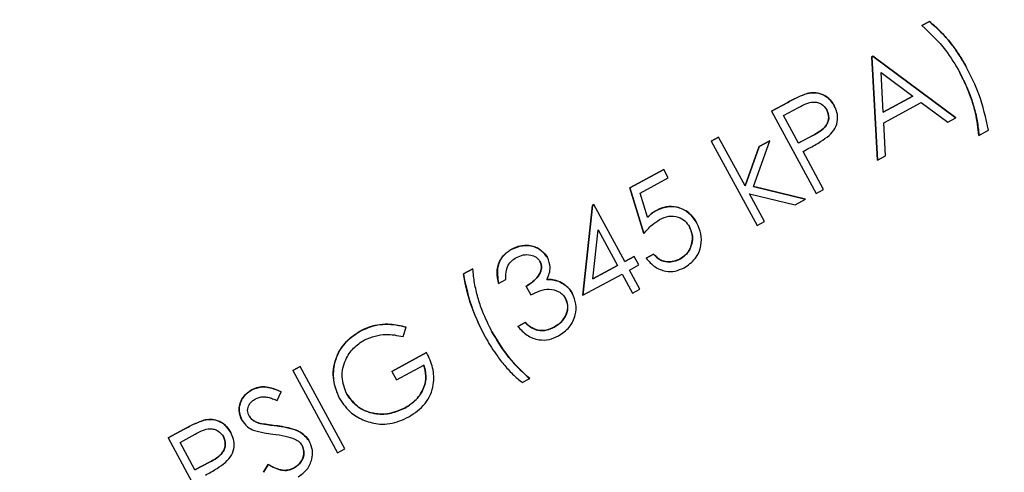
# Model space of a CAD drawing. Header units: inches. Extents: x 0.6 to 33.8, y 0 to 21.7.
# Tile 70 of 210: x 12.8075 to 12.9781, y 15.6927 to 15.7713. Entities that reach past the tile are written whole.
import ezdxf

# ---------------------------------------------------------------- set-up
doc = ezdxf.new("R2010")
doc.units = ezdxf.units.IN
doc.header["$MEASUREMENT"] = 0
doc.layers.add('FORMAT', color=7, linetype='Continuous')
doc.styles.add('SLDTEXTSTYLE3', font='TXT', dxfattribs={"width": 0.75})
doc.dimstyles.new('SLDDIMSTYLE0', dxfattribs={"dimtxt": 0.125, "dimasz": 0.13, "dimexe": 0, "dimexo": 0.0625, "dimgap": 0.03125, "dimtad": 0, "dimtih": 1, "dimtoh": 1, "dimdec": 1, "dimlfac": 4, "dimrnd": 1e-09, "dimzin": 12, "dimdsep": 46, "dimtxsty": 'SLDTEXTSTYLE3', "dimsah": 1, "dimcen": 0.09, "dimadec": 0, "dimazin": 3, "dimtfac": 1, "dimtdec": 1, "dimtofl": 0, "dimtmove": 0, "dimatfit": 3, "dimfxl": 1, "dimfrac": 2, "dimtolj": 1, "dimtzin": 12, "dimarcsym": 0})

# ---------------------------------------------------------------- blocks, each defined once
blk = doc.blocks.new('_D_1')
at = {"layer": 'FORMAT'}
for p, q in [((6.14175, 17.34011), (2.54818, 17.34011)), ((2.67318, 17.34011), (2.67318, 11.07473)), ((2.48846, 11.04934), (2.45037, 11.04934)), ((2.45037, 11.04934), (2.45037, 10.85091)), ((2.8579, 11.04934), (2.89599, 11.04934)), ((2.89599, 11.04934), (2.89599, 10.85091)), ((2.45037, 10.85091), (2.48846, 10.85091)), ((2.89599, 10.85091), (2.8579, 10.85091)), ((2.67318, 4.39851), (2.67318, 10.66388)), ((13.15451, 4.39851), (2.54818, 4.39851))]:
    blk.add_line(p, q, dxfattribs=at)
for points in [[(2.67318, 17.34011), (2.65318, 17.21011), (2.69318, 17.21011)], [(2.67318, 4.39851), (2.69318, 4.52851), (2.65318, 4.52851)]]:
    blk.add_solid(points, dxfattribs=at)
at = {"layer": 'FORMAT', "char_height": 0.125, "attachment_point": 1, "style": 'SLDTEXTSTYLE3'}
for s, insert in [('1315', (2.48846, 11.01204)), ('51.8', (2.51155, 10.82502))]:
    blk.add_mtext(s, dxfattribs=dict(at, insert=insert))

msp = doc.modelspace()

# ---------------------------------------------------------------- linework, layer by layer
at = {"color": 7, "linetype": 'Continuous'}
for p, q in [((12.96387, 15.77025), (12.96515, 15.77095)), ((12.96516, 15.77095), (12.96387, 15.77025)), ((12.96387, 15.77025), (12.96387, 15.77025)), ((12.96516, 15.77095), (12.96515, 15.77095)), ((12.9552, 15.76484), (12.95538, 15.76494)), ((12.95538, 15.76494), (12.9552, 15.76484)), ((12.95616, 15.74688), (12.9552, 15.76484)), ((12.9552, 15.76484), (12.95617, 15.74688)), ((12.9552, 15.76484), (12.9552, 15.76484)), ((12.95538, 15.76494), (12.96972, 15.75423)), ((12.96972, 15.75423), (12.95538, 15.76494)), ((12.95538, 15.76494), (12.95538, 15.76494)), ((12.97161, 15.76298), (12.97161, 15.76298)), ((12.95716, 15.75523), (12.95678, 15.76209)), ((12.95678, 15.76209), (12.96226, 15.758)), ((12.94397, 15.75847), (12.94397, 15.75848)), ((12.95716, 15.75524), (12.96226, 15.75801)), ((12.96226, 15.758), (12.95716, 15.75523)), ((12.9378, 15.75541), (12.9406, 15.75693)), ((12.9406, 15.75692), (12.9378, 15.7554)), ((12.93988, 15.75463), (12.94249, 15.75605)), ((12.9406, 15.75692), (12.9406, 15.75693)), ((12.94867, 15.75634), (12.94867, 15.75634)), ((12.95725, 15.75339), (12.96373, 15.7569)), ((12.96373, 15.7569), (12.96832, 15.75347)), ((12.9378, 15.7554), (12.9378, 15.75541)), ((12.9378, 15.7554), (12.94554, 15.74112)), ((12.94246, 15.74987), (12.93988, 15.75463)), ((12.96832, 15.75347), (12.96972, 15.75423)), ((12.96972, 15.75423), (12.96972, 15.75423)), ((12.95756, 15.74764), (12.95725, 15.75339)), ((12.92734, 15.75021), (12.92862, 15.75091)), ((12.92863, 15.7509), (12.92734, 15.75021)), ((12.92863, 15.7509), (12.92862, 15.75091)), ((12.93322, 15.74243), (12.92863, 15.7509)), ((12.94245, 15.74988), (12.94497, 15.7512)), ((12.94497, 15.7512), (12.94246, 15.74987)), ((12.94497, 15.7512), (12.94497, 15.7512)), ((12.97373, 15.75119), (12.97538, 15.75208)), ((12.97373, 15.75119), (12.97373, 15.75119)), ((12.92734, 15.75021), (12.92734, 15.75021)), ((12.92734, 15.75021), (12.93529, 15.73556)), ((12.93322, 15.74244), (12.93566, 15.74927)), ((12.93566, 15.74927), (12.93322, 15.74243)), ((12.93467, 15.74233), (12.9375, 15.75027)), ((12.93566, 15.74927), (12.9375, 15.75027)), ((12.9375, 15.75027), (12.93566, 15.74927)), ((12.93566, 15.74927), (12.93566, 15.74927)), ((12.9375, 15.75027), (12.9375, 15.75027)), ((12.94325, 15.74841), (12.94427, 15.74896)), ((12.94682, 15.74181), (12.94325, 15.74841)), ((12.95617, 15.74688), (12.95756, 15.74764)), ((12.95617, 15.74688), (12.95616, 15.74688)), ((12.91326, 15.7421), (12.91912, 15.74528)), ((12.91912, 15.74527), (12.91326, 15.7421)), ((12.91912, 15.74527), (12.91912, 15.74528)), ((12.91991, 15.74381), (12.91912, 15.74527)), ((12.91505, 15.74118), (12.91991, 15.74381)), ((12.93467, 15.74234), (12.94371, 15.74013)), ((12.94371, 15.74013), (12.93467, 15.74233)), ((12.91566, 15.73417), (12.91326, 15.7421)), ((12.91326, 15.7421), (12.91566, 15.73416)), ((12.91326, 15.7421), (12.91326, 15.7421)), ((12.91632, 15.737), (12.91505, 15.74118)), ((12.93396, 15.74106), (12.94187, 15.73913)), ((12.93657, 15.73625), (12.93396, 15.74106)), ((12.94554, 15.74112), (12.94682, 15.74181)), ((12.90511, 15.72347), (12.90675, 15.73905)), ((12.90675, 15.73905), (12.90511, 15.72346)), ((12.90675, 15.73905), (12.90701, 15.73919)), ((12.90701, 15.73919), (12.90675, 15.73905)), ((12.90675, 15.73905), (12.90675, 15.73905)), ((12.90701, 15.73919), (12.90701, 15.73919)), ((12.91238, 15.7293), (12.90701, 15.73919)), ((12.94187, 15.73913), (12.94371, 15.74013)), ((12.94371, 15.74013), (12.94371, 15.74013)), ((12.91785, 15.73819), (12.91785, 15.73819)), ((12.92488, 15.73596), (12.92488, 15.73596)), ((12.93529, 15.73556), (12.93657, 15.73625)), ((12.90684, 15.72629), (12.90773, 15.73481)), ((12.90773, 15.73481), (12.91109, 15.7286)), ((12.91566, 15.73416), (12.91566, 15.73417)), ((12.89277, 15.73146), (12.89277, 15.73147)), ((12.91608, 15.72989), (12.91737, 15.73059)), ((12.91737, 15.73058), (12.91609, 15.72989)), ((12.91737, 15.73058), (12.91737, 15.73059)), ((12.89895, 15.73001), (12.89895, 15.73002)), ((12.90684, 15.7263), (12.91109, 15.72861)), ((12.91109, 15.7286), (12.90684, 15.72629)), ((12.91237, 15.7293), (12.91402, 15.7302)), ((12.91402, 15.73019), (12.91238, 15.7293)), ((12.91317, 15.72783), (12.91482, 15.72873)), ((12.91402, 15.73019), (12.91402, 15.7302)), ((12.91482, 15.72873), (12.91402, 15.73019)), ((12.91609, 15.72989), (12.91608, 15.72989)), ((12.92191, 15.72973), (12.92191, 15.72973)), ((12.88439, 15.72716), (12.88603, 15.72805)), ((12.88604, 15.72805), (12.88439, 15.72716)), ((12.88439, 15.72716), (12.88439, 15.72716)), ((12.88604, 15.72805), (12.88603, 15.72805)), ((12.90511, 15.72346), (12.91189, 15.72714)), ((12.91189, 15.72714), (12.91368, 15.72384)), ((12.91496, 15.72454), (12.91317, 15.72783)), ((12.8905, 15.7255), (12.89178, 15.72619)), ((12.8905, 15.7255), (12.8905, 15.7255)), ((12.90109, 15.72579), (12.90109, 15.7258)), ((12.89527, 15.725), (12.89527, 15.72501)), ((12.89527, 15.725), (12.89607, 15.72354)), ((12.90332, 15.72372), (12.90331, 15.72372)), ((12.90511, 15.72346), (12.90511, 15.72347)), ((12.91368, 15.72384), (12.91496, 15.72454)), ((12.89382, 15.71806), (12.8951, 15.71876)), ((12.89511, 15.71875), (12.89382, 15.71806)), ((12.89511, 15.71875), (12.8951, 15.71876)), ((12.86653, 15.71724), (12.86653, 15.71724)), ((12.87394, 15.71628), (12.87447, 15.71791)), ((12.87447, 15.71791), (12.87447, 15.71792)), ((12.89382, 15.71806), (12.89382, 15.71806)), ((12.8973, 15.71738), (12.89729, 15.71739)), ((12.9001, 15.71791), (12.9001, 15.71791)), ((12.88817, 15.71625), (12.88816, 15.71626)), ((12.87199, 15.71025), (12.87803, 15.71353)), ((12.87803, 15.71352), (12.87199, 15.71025)), ((12.87803, 15.71352), (12.87803, 15.71353)), ((12.85483, 15.71043), (12.85611, 15.71112)), ((12.85611, 15.71112), (12.85483, 15.71042)), ((12.85483, 15.71042), (12.85483, 15.71043)), ((12.85483, 15.71042), (12.86258, 15.69614)), ((12.85611, 15.71112), (12.85611, 15.71112)), ((12.86386, 15.69683), (12.85611, 15.71112)), ((12.87199, 15.71025), (12.87279, 15.70878)), ((12.87199, 15.71025), (12.87199, 15.71025)), ((12.87279, 15.70878), (12.87755, 15.71136)), ((12.89461, 15.7083), (12.8959, 15.70899)), ((12.8959, 15.70899), (12.89589, 15.70899)), ((12.84771, 15.70704), (12.84771, 15.70704)), ((12.85215, 15.70518), (12.85283, 15.70668)), ((12.85283, 15.70668), (12.85283, 15.70669)), ((12.86291, 15.70557), (12.86291, 15.70557)), ((12.87425, 15.70389), (12.87424, 15.70389)), ((12.83939, 15.70177), (12.83939, 15.70178)), ((12.846, 15.7018), (12.846, 15.7018)), ((12.83322, 15.69871), (12.83602, 15.70023)), ((12.83602, 15.70022), (12.83322, 15.69871)), ((12.83602, 15.70022), (12.83602, 15.70023)), ((12.84409, 15.69964), (12.84409, 15.69964)), ((12.84919, 15.70122), (12.84919, 15.70122)), ((12.85188, 15.70083), (12.85188, 15.70084)), ((12.83322, 15.69871), (12.83322, 15.69871)), ((12.83322, 15.69871), (12.84097, 15.68442)), ((12.8353, 15.69794), (12.83791, 15.69935)), ((12.83788, 15.69317), (12.8353, 15.69794)), ((12.85775, 15.69805), (12.85775, 15.69805)), ((12.86258, 15.69614), (12.86386, 15.69683)), ((12.8404, 15.6945), (12.83788, 15.69317)), ((12.83788, 15.69318), (12.8404, 15.6945)), ((12.8404, 15.6945), (12.8404, 15.6945)), ((12.84973, 15.69274), (12.85054, 15.69412)), ((12.85054, 15.69412), (12.84973, 15.69274)), ((12.84973, 15.69274), (12.84973, 15.69274)), ((12.85054, 15.69412), (12.85054, 15.69412)), ((12.85497, 15.69344), (12.85497, 15.69344))]:
    msp.add_line(p, q, dxfattribs=at)
for points, knots in [([(12.96387, 15.77025), (12.96531, 15.7689), (12.96787, 15.76648), (12.96964, 15.76345), (12.97042, 15.76211)], [0, 0, 0, 0, 0.559594, 1, 1, 1, 1]), ([(12.96515, 15.77095), (12.96604, 15.77018), (12.96749, 15.76891), (12.96917, 15.76681), (12.97049, 15.76495), (12.97123, 15.76364), (12.97161, 15.76298)], [0, 0, 0, 0, 0.339732, 0.559813, 0.779905, 1, 1, 1, 1]), ([(12.97161, 15.76298), (12.97102, 15.76399), (12.97005, 15.76566), (12.9684, 15.76778), (12.9669, 15.76949), (12.96574, 15.77046), (12.96516, 15.77095)], [0, 0, 0, 0, 0.339986, 0.560031, 0.780045, 1, 1, 1, 1]), ([(12.97538, 15.75208), (12.97493, 15.75421), (12.97412, 15.758), (12.97238, 15.76145), (12.97161, 15.76298)], [0, 0, 0, 0, 0.559732, 1, 1, 1, 1]), ([(12.97373, 15.75119), (12.97358, 15.75249), (12.97334, 15.75463), (12.97247, 15.75749), (12.97157, 15.75986), (12.9708, 15.76136), (12.97042, 15.76211)], [0, 0, 0, 0, 0.339728, 0.559816, 0.779912, 1, 1, 1, 1]), ([(12.97042, 15.76211), (12.971, 15.76094), (12.97196, 15.75902), (12.97288, 15.75617), (12.9735, 15.75371), (12.97366, 15.75203), (12.97373, 15.75119)], [0, 0, 0, 0, 0.339966, 0.560012, 0.780038, 1, 1, 1, 1]), ([(12.9406, 15.75693), (12.94121, 15.75726), (12.9423, 15.75785), (12.94346, 15.75829), (12.94397, 15.75848)], [0, 0, 0, 0, 0.5603137, 1, 1, 1, 1]), ([(12.94397, 15.75847), (12.94332, 15.75822), (12.94217, 15.75777), (12.94108, 15.75718), (12.9406, 15.75692)], [0, 0, 0, 0, 0.5596306, 1, 1, 1, 1]), ([(12.94397, 15.75848), (12.94449, 15.75855), (12.94553, 15.75871), (12.94695, 15.75823), (12.94801, 15.75739), (12.94845, 15.75669), (12.94867, 15.75634)], [0, 0, 0, 0, 0.279705, 0.559381, 0.779509, 1, 1, 1, 1]), ([(12.94867, 15.75634), (12.94838, 15.75678), (12.94782, 15.75767), (12.94652, 15.75841), (12.94519, 15.75869), (12.94438, 15.75854), (12.94397, 15.75847)], [0, 0, 0, 0, 0.280105, 0.559481, 0.77969, 1, 1, 1, 1]), ([(12.94249, 15.75605), (12.94333, 15.75652), (12.94439, 15.75711), (12.94579, 15.75693), (12.94667, 15.75658), (12.9471, 15.75601), (12.94739, 15.75564)], [0, 0, 0, 0, 0.499617, 0.625271, 0.751031, 1, 1, 1, 1]), ([(12.94778, 15.75117), (12.94815, 15.75156), (12.94889, 15.75234), (12.94932, 15.75381), (12.94921, 15.7552), (12.94885, 15.75596), (12.94867, 15.75634)], [0, 0, 0, 0, 0.280067, 0.559409, 0.7795, 1, 1, 1, 1]), ([(12.94739, 15.75564), (12.94755, 15.75518), (12.9478, 15.75449), (12.94761, 15.75354), (12.94694, 15.75225), (12.94585, 15.75167), (12.94497, 15.7512)], [0, 0, 0, 0, 0.248917, 0.37465, 0.500279, 1, 1, 1, 1]), ([(12.94497, 15.7512), (12.94584, 15.75167), (12.94694, 15.75226), (12.9476, 15.75354), (12.9478, 15.7545), (12.94755, 15.75518), (12.94739, 15.75564)], [0, 0, 0, 0, 0.499721, 0.62535, 0.751083, 1, 1, 1, 1]), ([(12.94427, 15.74896), (12.94496, 15.74933), (12.94618, 15.74999), (12.94729, 15.75081), (12.94778, 15.75117)], [0, 0, 0, 0, 0.560254, 1, 1, 1, 1]), ([(12.91785, 15.73819), (12.91857, 15.73849), (12.92002, 15.73909), (12.92222, 15.73862), (12.9239, 15.73751), (12.92455, 15.73648), (12.92488, 15.73596)], [0, 0, 0, 0, 0.279688, 0.559025, 0.779292, 1, 1, 1, 1]), ([(12.92488, 15.73596), (12.92445, 15.73661), (12.92359, 15.7379), (12.92155, 15.73884), (12.91953, 15.73893), (12.91841, 15.73844), (12.91785, 15.73819)], [0, 0, 0, 0, 0.280059, 0.559479, 0.77955, 1, 1, 1, 1]), ([(12.91632, 15.73701), (12.91658, 15.73726), (12.91705, 15.73771), (12.91761, 15.73805), (12.91785, 15.73819)], [0, 0, 0, 0, 0.560064, 1, 1, 1, 1]), ([(12.91785, 15.73819), (12.91754, 15.738), (12.91699, 15.73765), (12.91653, 15.7372), (12.91632, 15.737)], [0, 0, 0, 0, 0.559748, 1, 1, 1, 1]), ([(12.91841, 15.7366), (12.91893, 15.73683), (12.91995, 15.7373), (12.92156, 15.73715), (12.92285, 15.73643), (12.92333, 15.73569), (12.92357, 15.73532)], [0, 0, 0, 0, 0.280472, 0.559738, 0.77964, 1, 1, 1, 1]), ([(12.91566, 15.73416), (12.91612, 15.73469), (12.91693, 15.73562), (12.91796, 15.7363), (12.91841, 15.7366)], [0, 0, 0, 0, 0.56027, 1, 1, 1, 1]), ([(12.92263, 15.72822), (12.92333, 15.7287), (12.92475, 15.72965), (12.92568, 15.73192), (12.92568, 15.73413), (12.92515, 15.73535), (12.92488, 15.73596)], [0, 0, 0, 0, 0.279899, 0.5589319, 0.7794152, 1, 1, 1, 1]), ([(12.92191, 15.72973), (12.92241, 15.73008), (12.92341, 15.73079), (12.92407, 15.73241), (12.92415, 15.734), (12.92376, 15.73488), (12.92357, 15.73532)], [0, 0, 0, 0, 0.279617, 0.559357, 0.779559, 1, 1, 1, 1]), ([(12.92357, 15.73532), (12.9238, 15.73475), (12.92427, 15.73361), (12.92391, 15.73189), (12.92311, 15.73052), (12.92231, 15.72999), (12.92191, 15.72973)], [0, 0, 0, 0, 0.279617, 0.559218, 0.779559, 1, 1, 1, 1]), ([(12.89277, 15.73147), (12.89338, 15.73172), (12.8946, 15.73222), (12.89648, 15.73205), (12.89804, 15.73128), (12.89865, 15.73044), (12.89895, 15.73002)], [0, 0, 0, 0, 0.280085, 0.559868, 0.780099, 1, 1, 1, 1]), ([(12.89895, 15.73001), (12.89855, 15.73054), (12.89773, 15.73159), (12.8959, 15.73216), (12.8942, 15.73209), (12.89324, 15.73167), (12.89277, 15.73146)], [0, 0, 0, 0, 0.278996, 0.558527, 0.779259, 1, 1, 1, 1]), ([(12.89277, 15.73146), (12.89223, 15.7311), (12.89116, 15.73036), (12.89007, 15.72819), (12.89034, 15.72652), (12.8905, 15.7255)], [0, 0, 0, 0, 0.280708, 0.56124, 1, 1, 1, 1]), ([(12.8905, 15.7255), (12.89037, 15.72614), (12.8901, 15.72741), (12.89053, 15.72922), (12.89148, 15.73063), (12.89234, 15.73119), (12.89277, 15.73147)], [0, 0, 0, 0, 0.280288, 0.55968, 0.779747, 1, 1, 1, 1]), ([(12.89358, 15.73001), (12.89397, 15.73019), (12.89476, 15.73055), (12.89598, 15.73052), (12.89706, 15.73015), (12.89747, 15.7296), (12.89767, 15.72933)], [0, 0, 0, 0, 0.280761, 0.560644, 0.780675, 1, 1, 1, 1]), ([(12.91737, 15.73059), (12.91769, 15.73024), (12.91835, 15.72956), (12.91967, 15.72921), (12.92089, 15.72929), (12.92157, 15.72958), (12.92191, 15.72973)], [0, 0, 0, 0, 0.28005, 0.559166, 0.779583, 1, 1, 1, 1]), ([(12.92191, 15.72973), (12.92147, 15.72955), (12.9206, 15.72919), (12.91925, 15.72926), (12.91813, 15.72977), (12.91762, 15.73031), (12.91737, 15.73058)], [0, 0, 0, 0, 0.279857, 0.559683, 0.779485, 1, 1, 1, 1]), ([(12.89178, 15.72619), (12.89176, 15.72661), (12.89172, 15.72745), (12.89205, 15.72861), (12.89274, 15.72948), (12.8933, 15.72983), (12.89358, 15.73001)], [0, 0, 0, 0, 0.280397, 0.559599, 0.779688, 1, 1, 1, 1]), ([(12.89527, 15.72501), (12.89604, 15.72552), (12.89719, 15.72629), (12.89792, 15.72777), (12.89794, 15.7287), (12.89776, 15.72912), (12.89767, 15.72933)], [0, 0, 0, 0, 0.4994185, 0.749016, 0.8745437, 1, 1, 1, 1]), ([(12.89767, 15.72933), (12.89776, 15.72911), (12.89794, 15.72869), (12.89792, 15.72776), (12.89719, 15.72628), (12.89604, 15.72551), (12.89527, 15.725)], [0, 0, 0, 0, 0.125456, 0.250984, 0.500582, 1, 1, 1, 1]), ([(12.89888, 15.72617), (12.89917, 15.72689), (12.8997, 15.72818), (12.89918, 15.72945), (12.89895, 15.73001)], [0, 0, 0, 0, 0.559212, 1, 1, 1, 1]), ([(12.91609, 15.72989), (12.91654, 15.72936), (12.91746, 15.72831), (12.91931, 15.72758), (12.92113, 15.72755), (12.92213, 15.728), (12.92263, 15.72822)], [0, 0, 0, 0, 0.280034, 0.559638, 0.779711, 1, 1, 1, 1]), ([(12.88816, 15.71626), (12.8872, 15.71821), (12.88548, 15.72169), (12.88472, 15.72549), (12.88439, 15.72716)], [0, 0, 0, 0, 0.55999, 1, 1, 1, 1]), ([(12.88439, 15.72716), (12.88484, 15.72503), (12.88565, 15.72124), (12.8874, 15.71778), (12.88817, 15.71625)], [0, 0, 0, 0, 0.55972, 1, 1, 1, 1]), ([(12.88935, 15.71713), (12.88877, 15.7183), (12.88781, 15.72022), (12.88689, 15.72307), (12.88628, 15.72553), (12.88612, 15.72721), (12.88604, 15.72805)], [0, 0, 0, 0, 0.339959, 0.560016, 0.780042, 1, 1, 1, 1]), ([(12.89888, 15.72618), (12.8993, 15.72618), (12.90007, 15.72619), (12.90077, 15.72592), (12.90109, 15.7258)], [0, 0, 0, 0, 0.5597945, 1, 1, 1, 1]), ([(12.90109, 15.72579), (12.90069, 15.72594), (12.89997, 15.72621), (12.89921, 15.72618), (12.89888, 15.72617)], [0, 0, 0, 0, 0.5596653, 1, 1, 1, 1]), ([(12.90109, 15.7258), (12.9016, 15.72551), (12.90251, 15.72499), (12.90307, 15.72411), (12.90331, 15.72372)], [0, 0, 0, 0, 0.559419, 1, 1, 1, 1]), ([(12.90332, 15.72372), (12.90299, 15.72421), (12.90241, 15.72508), (12.90149, 15.72557), (12.90109, 15.72579)], [0, 0, 0, 0, 0.55947, 1, 1, 1, 1]), ([(12.89607, 15.72354), (12.89712, 15.72403), (12.8987, 15.72478), (12.9007, 15.72427), (12.90163, 15.72361), (12.90194, 15.72314), (12.9021, 15.7229)], [0, 0, 0, 0, 0.499395, 0.748809, 0.874413, 1, 1, 1, 1]), ([(12.90087, 15.71643), (12.90154, 15.71688), (12.90288, 15.71778), (12.90388, 15.71986), (12.90402, 15.72196), (12.90355, 15.72313), (12.90332, 15.72372)], [0, 0, 0, 0, 0.280053, 0.559479, 0.779853, 1, 1, 1, 1]), ([(12.9001, 15.71791), (12.90058, 15.71821), (12.90153, 15.71881), (12.90233, 15.7202), (12.90259, 15.72166), (12.90226, 15.72249), (12.9021, 15.7229)], [0, 0, 0, 0, 0.280599, 0.560151, 0.780303, 1, 1, 1, 1]), ([(12.9021, 15.7229), (12.90229, 15.72236), (12.90265, 15.72129), (12.90213, 15.71974), (12.90123, 15.7186), (12.90048, 15.71814), (12.9001, 15.71791)], [0, 0, 0, 0, 0.278435, 0.558305, 0.778901, 1, 1, 1, 1]), ([(12.87447, 15.71791), (12.87356, 15.71813), (12.87207, 15.71849), (12.86993, 15.71841), (12.86816, 15.71802), (12.86707, 15.7175), (12.86653, 15.71724)], [0, 0, 0, 0, 0.33987, 0.559901, 0.779919, 1, 1, 1, 1]), ([(12.86653, 15.71724), (12.86738, 15.71762), (12.86878, 15.71826), (12.87091, 15.71848), (12.87272, 15.71836), (12.87388, 15.71807), (12.87447, 15.71792)], [0, 0, 0, 0, 0.3395267, 0.5595856, 0.7797309, 1, 1, 1, 1]), ([(12.8951, 15.71876), (12.89546, 15.71841), (12.8961, 15.7178), (12.89693, 15.71751), (12.89729, 15.71739)], [0, 0, 0, 0, 0.560694, 1, 1, 1, 1]), ([(12.8973, 15.71738), (12.89684, 15.71756), (12.89601, 15.71786), (12.89538, 15.71848), (12.89511, 15.71875)], [0, 0, 0, 0, 0.5585131, 1, 1, 1, 1]), ([(12.86291, 15.70557), (12.86245, 15.70677), (12.86151, 15.70916), (12.86221, 15.71279), (12.864, 15.7156), (12.86569, 15.71669), (12.86653, 15.71724)], [0, 0, 0, 0, 0.27959, 0.559072, 0.779411, 1, 1, 1, 1]), ([(12.86653, 15.71724), (12.86547, 15.71651), (12.86335, 15.71506), (12.86187, 15.71168), (12.86174, 15.70835), (12.86252, 15.7065), (12.86291, 15.70557)], [0, 0, 0, 0, 0.27986, 0.5592675, 0.7796495, 1, 1, 1, 1]), ([(12.86728, 15.71575), (12.8685, 15.71619), (12.87068, 15.71698), (12.87294, 15.71649), (12.87394, 15.71628)], [0, 0, 0, 0, 0.558782, 1, 1, 1, 1]), ([(12.88935, 15.71714), (12.89036, 15.71544), (12.89216, 15.71241), (12.89475, 15.71004), (12.89589, 15.70899)], [0, 0, 0, 0, 0.560053, 1, 1, 1, 1]), ([(12.8959, 15.70899), (12.89446, 15.71034), (12.8919, 15.71276), (12.89013, 15.7158), (12.88935, 15.71713)], [0, 0, 0, 0, 0.559591, 1, 1, 1, 1]), ([(12.89382, 15.71806), (12.89433, 15.71751), (12.89534, 15.71641), (12.89733, 15.71563), (12.89927, 15.7157), (12.90034, 15.71618), (12.90087, 15.71643)], [0, 0, 0, 0, 0.280402, 0.559548, 0.779573, 1, 1, 1, 1]), ([(12.89729, 15.71739), (12.89784, 15.71735), (12.89883, 15.71729), (12.89971, 15.71772), (12.9001, 15.71791)], [0, 0, 0, 0, 0.558748, 1, 1, 1, 1]), ([(12.9001, 15.71791), (12.8996, 15.71767), (12.8987, 15.71726), (12.89773, 15.71734), (12.8973, 15.71738)], [0, 0, 0, 0, 0.560065, 1, 1, 1, 1]), ([(12.86417, 15.70632), (12.86381, 15.7073), (12.86309, 15.70925), (12.86378, 15.71215), (12.86526, 15.71439), (12.86661, 15.7153), (12.86728, 15.71575)], [0, 0, 0, 0, 0.279279, 0.558735, 0.77942, 1, 1, 1, 1]), ([(12.88817, 15.71625), (12.88875, 15.71524), (12.88972, 15.71358), (12.89137, 15.71146), (12.89288, 15.70976), (12.89404, 15.70878), (12.89461, 15.7083)], [0, 0, 0, 0, 0.339979, 0.560027, 0.780048, 1, 1, 1, 1]), ([(12.87493, 15.70236), (12.87596, 15.70304), (12.87801, 15.7044), (12.87938, 15.70771), (12.87924, 15.7109), (12.87844, 15.71265), (12.87803, 15.71352)], [0, 0, 0, 0, 0.28, 0.558907, 0.779132, 1, 1, 1, 1]), ([(12.87424, 15.70389), (12.87495, 15.70435), (12.87636, 15.70526), (12.8776, 15.7073), (12.87805, 15.70945), (12.87771, 15.71073), (12.87754, 15.71137)], [0, 0, 0, 0, 0.2802537, 0.5599124, 0.7799408, 1, 1, 1, 1]), ([(12.87755, 15.71136), (12.87774, 15.71054), (12.87812, 15.7089), (12.87727, 15.70663), (12.87593, 15.70493), (12.87481, 15.70424), (12.87425, 15.70389)], [0, 0, 0, 0, 0.279209, 0.558805, 0.779251, 1, 1, 1, 1]), ([(12.846, 15.7018), (12.84579, 15.70234), (12.84536, 15.70342), (12.84574, 15.70505), (12.84658, 15.70629), (12.84733, 15.70679), (12.84771, 15.70704)], [0, 0, 0, 0, 0.279553, 0.558798, 0.779378, 1, 1, 1, 1]), ([(12.84771, 15.70704), (12.84724, 15.70671), (12.84629, 15.70605), (12.84556, 15.70456), (12.84547, 15.70305), (12.84582, 15.70221), (12.846, 15.7018)], [0, 0, 0, 0, 0.279956, 0.559472, 0.779671, 1, 1, 1, 1]), ([(12.84771, 15.70704), (12.84828, 15.70727), (12.84922, 15.70764), (12.85063, 15.70752), (12.85176, 15.70718), (12.85247, 15.70685), (12.85283, 15.70669)], [0, 0, 0, 0, 0.338729, 0.558835, 0.779344, 1, 1, 1, 1]), ([(12.85283, 15.70668), (12.85228, 15.70693), (12.85136, 15.70734), (12.84999, 15.70761), (12.84879, 15.70752), (12.84807, 15.7072), (12.84771, 15.70704)], [0, 0, 0, 0, 0.340248, 0.56021, 0.780132, 1, 1, 1, 1]), ([(12.84725, 15.70255), (12.84713, 15.70286), (12.8469, 15.70349), (12.84719, 15.7044), (12.8477, 15.70509), (12.84815, 15.70536), (12.84837, 15.70549)], [0, 0, 0, 0, 0.278996, 0.558594, 0.779214, 1, 1, 1, 1]), ([(12.84837, 15.70549), (12.84879, 15.70566), (12.84949, 15.70594), (12.85052, 15.70578), (12.85135, 15.70552), (12.85188, 15.70529), (12.85215, 15.70518)], [0, 0, 0, 0, 0.338433, 0.558587, 0.77925, 1, 1, 1, 1]), ([(12.86291, 15.70557), (12.86354, 15.70463), (12.86467, 15.70295), (12.86648, 15.70209), (12.86727, 15.70171)], [0, 0, 0, 0, 0.559372, 1, 1, 1, 1]), ([(12.86416, 15.70633), (12.86482, 15.70546), (12.86614, 15.70373), (12.86912, 15.70276), (12.87191, 15.70286), (12.87347, 15.70355), (12.87424, 15.70389)], [0, 0, 0, 0, 0.279061, 0.558584, 0.779236, 1, 1, 1, 1]), ([(12.87425, 15.70389), (12.87325, 15.70347), (12.87125, 15.70264), (12.86817, 15.70295), (12.86564, 15.70424), (12.86466, 15.70563), (12.86417, 15.70632)], [0, 0, 0, 0, 0.280081, 0.559768, 0.780026, 1, 1, 1, 1]), ([(12.83602, 15.70023), (12.83663, 15.70056), (12.83772, 15.70116), (12.83888, 15.70159), (12.83939, 15.70178)], [0, 0, 0, 0, 0.5603137, 1, 1, 1, 1]), ([(12.83939, 15.70177), (12.83875, 15.70152), (12.83759, 15.70108), (12.8365, 15.70049), (12.83602, 15.70022)], [0, 0, 0, 0, 0.5596306, 1, 1, 1, 1]), ([(12.83939, 15.70178), (12.83991, 15.70186), (12.84095, 15.70201), (12.84237, 15.70153), (12.84344, 15.70069), (12.84387, 15.69999), (12.84409, 15.69964)], [0, 0, 0, 0, 0.279705, 0.559381, 0.779509, 1, 1, 1, 1]), ([(12.84409, 15.69964), (12.84381, 15.70008), (12.84324, 15.70097), (12.84194, 15.70171), (12.84061, 15.70199), (12.8398, 15.70185), (12.83939, 15.70177)], [0, 0, 0, 0, 0.280105, 0.559481, 0.77969, 1, 1, 1, 1]), ([(12.846, 15.7018), (12.84629, 15.70138), (12.84681, 15.70063), (12.84762, 15.70023), (12.84798, 15.70005)], [0, 0, 0, 0, 0.559025, 1, 1, 1, 1]), ([(12.84725, 15.70255), (12.84737, 15.70236), (12.84762, 15.70198), (12.84829, 15.70149), (12.84885, 15.70132), (12.84919, 15.70122)], [0, 0, 0, 0, 0.279946, 0.559774, 1, 1, 1, 1]), ([(12.84919, 15.70122), (12.84875, 15.70135), (12.84795, 15.70159), (12.84746, 15.70226), (12.84725, 15.70255)], [0, 0, 0, 0, 0.56065, 1, 1, 1, 1]), ([(12.86727, 15.70171), (12.86814, 15.70145), (12.86957, 15.70102), (12.87165, 15.70116), (12.87336, 15.70159), (12.87441, 15.7021), (12.87493, 15.70236)], [0, 0, 0, 0, 0.339387, 0.559489, 0.779686, 1, 1, 1, 1]), ([(12.83791, 15.69935), (12.83876, 15.69982), (12.83982, 15.70041), (12.84122, 15.70024), (12.84209, 15.69988), (12.84252, 15.69931), (12.84281, 15.69894)], [0, 0, 0, 0, 0.499617, 0.625271, 0.751031, 1, 1, 1, 1]), ([(12.8432, 15.69447), (12.84357, 15.69486), (12.84431, 15.69564), (12.84475, 15.69711), (12.84463, 15.6985), (12.84427, 15.69926), (12.84409, 15.69964)], [0, 0, 0, 0, 0.280067, 0.559409, 0.7795, 1, 1, 1, 1]), ([(12.84798, 15.70005), (12.8486, 15.69988), (12.84972, 15.69958), (12.85087, 15.69944), (12.85137, 15.69938)], [0, 0, 0, 0, 0.559524, 1, 1, 1, 1]), ([(12.84919, 15.70122), (12.84969, 15.70114), (12.85059, 15.70099), (12.85149, 15.70088), (12.85188, 15.70084)], [0, 0, 0, 0, 0.559906, 1, 1, 1, 1]), ([(12.85188, 15.70083), (12.85138, 15.70089), (12.85048, 15.70099), (12.84959, 15.70115), (12.84919, 15.70122)], [0, 0, 0, 0, 0.5600884, 1, 1, 1, 1]), ([(12.85188, 15.70084), (12.85314, 15.70066), (12.85489, 15.70041), (12.85688, 15.69927), (12.85746, 15.69846), (12.85775, 15.69805)], [0, 0, 0, 0, 0.560115, 0.780284, 1, 1, 1, 1]), ([(12.85775, 15.69805), (12.85736, 15.69855), (12.85659, 15.69957), (12.85446, 15.70046), (12.85286, 15.70069), (12.85188, 15.70083)], [0, 0, 0, 0, 0.278896, 0.558876, 1, 1, 1, 1]), ([(12.84281, 15.69894), (12.84297, 15.69848), (12.84322, 15.6978), (12.84303, 15.69684), (12.84236, 15.69555), (12.84127, 15.69497), (12.8404, 15.6945)], [0, 0, 0, 0, 0.248917, 0.37465, 0.500279, 1, 1, 1, 1]), ([(12.8404, 15.6945), (12.84127, 15.69497), (12.84236, 15.69556), (12.84303, 15.69684), (12.84322, 15.6978), (12.84297, 15.69849), (12.84281, 15.69894)], [0, 0, 0, 0, 0.499721, 0.62535, 0.751083, 1, 1, 1, 1]), ([(12.85137, 15.69938), (12.8521, 15.69929), (12.8534, 15.69913), (12.85464, 15.69869), (12.85518, 15.6985)], [0, 0, 0, 0, 0.56033, 1, 1, 1, 1]), ([(12.85518, 15.6985), (12.85547, 15.69834), (12.85599, 15.69807), (12.85631, 15.69759), (12.85646, 15.69737)], [0, 0, 0, 0, 0.560129, 1, 1, 1, 1]), ([(12.85576, 15.69197), (12.85632, 15.69235), (12.85742, 15.69311), (12.85818, 15.69486), (12.85836, 15.69659), (12.85795, 15.69756), (12.85775, 15.69805)], [0, 0, 0, 0, 0.279806, 0.559627, 0.779888, 1, 1, 1, 1]), ([(12.85497, 15.69344), (12.85533, 15.69369), (12.85606, 15.69418), (12.85668, 15.69527), (12.85683, 15.69641), (12.85658, 15.69706), (12.85645, 15.69738)], [0, 0, 0, 0, 0.2802764, 0.5601478, 0.7801531, 1, 1, 1, 1]), ([(12.85646, 15.69737), (12.8566, 15.69696), (12.8569, 15.69612), (12.85652, 15.6949), (12.85584, 15.694), (12.85526, 15.69362), (12.85497, 15.69344)], [0, 0, 0, 0, 0.278967, 0.558281, 0.779115, 1, 1, 1, 1]), ([(12.83969, 15.69226), (12.84038, 15.69263), (12.8416, 15.69329), (12.84271, 15.69411), (12.8432, 15.69447)], [0, 0, 0, 0, 0.560254, 1, 1, 1, 1]), ([(12.85054, 15.69412), (12.85132, 15.6937), (12.8524, 15.69311), (12.85401, 15.69304), (12.85465, 15.69331), (12.85497, 15.69344)], [0, 0, 0, 0, 0.559321, 0.779782, 1, 1, 1, 1]), ([(12.85497, 15.69344), (12.85456, 15.69328), (12.85373, 15.69297), (12.85213, 15.69324), (12.85115, 15.69378), (12.85054, 15.69412)], [0, 0, 0, 0, 0.279219, 0.559345, 1, 1, 1, 1])]:
    msp.add_open_spline(points, degree=3, knots=knots, dxfattribs=at)

# ---------------------------------------------------------------- dimensions: what is measured, and where the dimension line sits
at = {"layer": 'FORMAT'}
dim = msp.add_linear_dim(base=(2.67318, 17.34011), p1=(13.20451, 4.39851), p2=(6.19175, 17.34011), angle=90, dimstyle='SLDDIMSTYLE0', dxfattribs=at)
dim.commit()
dim.dimension.update_dxf_attribs({"geometry": '_D_1', "text_midpoint": (2.67318, 10.86931), "dimtype": 160})

doc.saveas('drawing.dxf')
